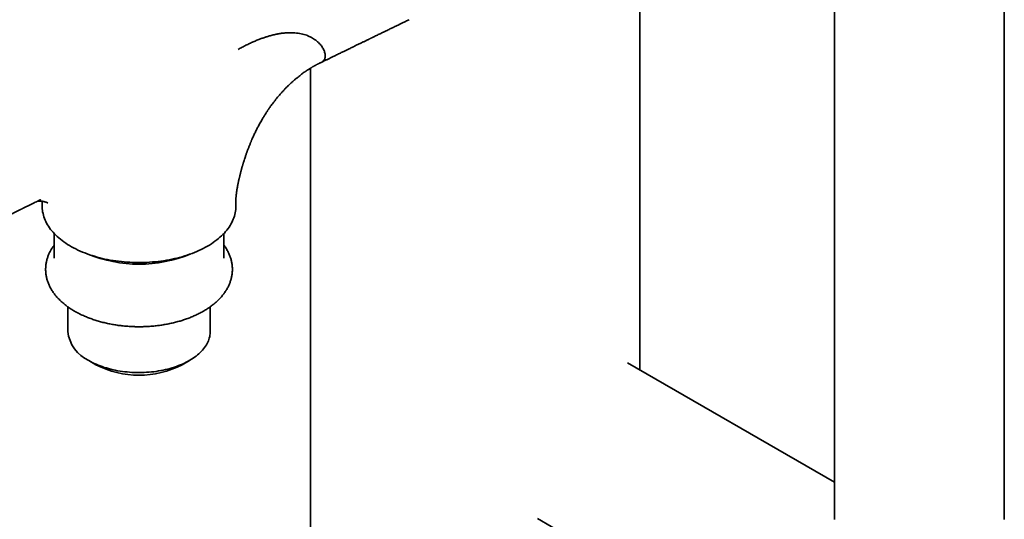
# Model space of a CAD drawing. Header units: millimetres. Extents: x 8 to 960, y 12 to 1994.
# Tile 5 of 24: x 769 to 914, y 754 to 827. Entities that reach past the tile are written whole.
import ezdxf

# ---------------------------------------------------------------- set-up
doc = ezdxf.new("R2010")
doc.units = ezdxf.units.MM

msp = doc.modelspace()

# ---------------------------------------------------------------- linework, layer by layer
at = {"color": 7, "linetype": 'Continuous', "lineweight": 35}
for p, q in [((888.69, 904.51), (888.69, 753.77)), ((913.69, 753.77), (913.69, 904.51)), ((860.03, 775.78), (860.03, 896.96)), ((811.53, 820.18), (811.53, 749.98)), ((772.04, 800.58), (772.04, 799.79)), ((800.54, 799.79), (800.54, 800.66)), ((773.79, 795.84), (773.79, 792.19)), ((798.79, 792.19), (798.79, 795.84)), ((775.81, 785.05), (775.81, 781.42)), ((796.77, 781.42), (796.77, 785.05)), ((778.88, 777.14), (779.94, 776.53)), ((792.64, 776.53), (793.7, 777.14)), ((888.69, 759.23), (858.23, 776.82)), ((844.98, 753.87), (889.55, 728.14))]:
    msp.add_line(p, q, dxfattribs=at)
at = {"color": 7, "linetype": 'Continuous', "lineweight": 35, "flags": 128}
for points in [[(772.04, 799.79), (772.04, 799.73), (772.05, 799.49), (772.07, 799.25), (772.1, 799.01), (772.15, 798.77), (772.21, 798.53), (772.28, 798.29), (772.36, 798.06), (772.45, 797.82), (772.56, 797.59), (772.68, 797.36), (772.81, 797.13), (772.95, 796.9), (773.1, 796.67), (773.27, 796.45), (773.44, 796.23), (773.63, 796.02), (773.83, 795.8), (774.03, 795.59), (774.25, 795.39), (774.48, 795.19), (774.72, 794.99), (774.97, 794.79), (775.23, 794.6), (775.5, 794.42), (775.78, 794.24), (776.06, 794.06), (776.36, 793.89), (776.66, 793.73), (776.98, 793.57), (777.3, 793.41), (777.63, 793.26), (777.96, 793.12), (778.31, 792.98), (778.66, 792.85), (779.01, 792.72), (779.37, 792.6), (779.74, 792.49), (780.12, 792.38), (780.5, 792.28), (780.88, 792.18), (781.27, 792.09), (781.67, 792.01), (782.06, 791.94), (782.46, 791.87), (782.87, 791.81), (783.28, 791.75), (783.69, 791.71), (784.1, 791.66), (784.51, 791.63), (784.93, 791.6), (785.35, 791.59), (785.76, 791.57), (786.18, 791.57), (786.6, 791.57), (787.02, 791.58), (787.44, 791.59), (787.85, 791.62), (788.27, 791.65), (788.68, 791.68), (789.09, 791.73), (789.5, 791.78), (789.91, 791.84), (790.31, 791.9), (790.71, 791.97), (791.11, 792.05), (791.5, 792.14), (791.89, 792.23), (792.27, 792.33), (792.64, 792.43), (793.02, 792.54), (793.38, 792.66), (793.74, 792.78), (794.1, 792.91), (794.44, 793.05), (794.78, 793.19), (795.11, 793.34), (795.44, 793.49), (795.75, 793.65), (796.06, 793.81), (796.36, 793.98), (796.65, 794.15), (796.94, 794.33), (797.21, 794.51), (797.47, 794.7), (797.73, 794.89), (797.97, 795.09), (798.21, 795.29), (798.43, 795.49), (798.65, 795.7), (798.85, 795.91), (799.04, 796.12), (799.22, 796.34), (799.39, 796.56), (799.55, 796.79), (799.7, 797.01), (799.83, 797.24), (799.96, 797.47), (800.07, 797.7), (800.17, 797.94), (800.26, 798.17), (800.33, 798.41), (800.4, 798.65), (800.45, 798.89), (800.49, 799.13), (800.52, 799.37), (800.53, 799.61), (800.54, 799.79)], [(778.88, 777.14), (779.14, 777), (779.4, 776.86), (779.68, 776.73), (779.96, 776.6), (780.25, 776.48), (780.55, 776.36), (780.85, 776.25), (781.16, 776.14), (781.48, 776.05), (781.8, 775.95), (782.13, 775.87), (782.46, 775.79), (782.8, 775.72), (783.14, 775.65), (783.49, 775.59), (783.84, 775.54), (784.19, 775.49), (784.54, 775.46), (784.9, 775.43), (785.25, 775.4), (785.61, 775.38), (785.97, 775.37), (786.33, 775.37), (786.69, 775.38), (787.05, 775.39), (787.41, 775.41), (787.77, 775.43), (788.12, 775.47), (788.48, 775.5), (788.83, 775.55), (789.17, 775.61), (789.52, 775.67), (789.86, 775.73), (790.19, 775.81), (790.53, 775.89), (790.85, 775.98), (791.17, 776.07), (791.49, 776.17), (791.8, 776.28), (792.1, 776.39), (792.4, 776.51), (792.68, 776.63), (792.97, 776.76), (793.24, 776.89), (793.5, 777.03), (793.76, 777.18), (794.01, 777.33), (794.25, 777.49), (794.48, 777.65), (794.7, 777.81), (794.91, 777.98), (795.11, 778.15), (795.3, 778.33), (795.47, 778.51), (795.64, 778.69), (795.8, 778.88), (795.94, 779.07), (796.08, 779.26), (796.2, 779.46), (796.31, 779.66), (796.41, 779.86), (796.5, 780.06), (796.57, 780.26), (796.64, 780.46), (796.69, 780.67), (796.72, 780.88), (796.75, 781.08), (796.76, 781.29), (796.77, 781.42)]]:
    msp.add_lwpolyline(points, dxfattribs=at)
at = {"color": 7, "linetype": 'Continuous', "lineweight": 35}
for centre, radius, start, end in [((786.29, 811.26), 19.93, 247.7786, 292.2245), ((781.09, 781.97), 5.31, 185.9401, 245.38), ((786.29, 788.77), 13.79, 242.5679, 297.4267)]:
    msp.add_arc(centre, radius, start, end, dxfattribs=at)
for points, knots in [([(811.53, 864.51), (811.49, 864.48), (811.11, 864.26), (810.4, 863.84), (809.41, 863.25), (808.45, 862.68), (807.52, 862.14), (806.65, 861.62), (805.83, 861.14), (805.06, 860.69), (804.33, 860.25), (803.62, 859.83), (802.93, 859.43), (802.28, 859.04), (801.65, 858.67), (801.04, 858.31), (800.47, 857.98), (799.92, 857.65), (799.4, 857.34), (798.92, 857.06), (798.47, 856.79), (798.04, 856.54), (797.64, 856.3), (797.23, 856.06), (796.4, 855.58), (795.15, 854.84), (793.46, 853.84), (791.75, 852.83), (790.02, 851.81), (783.67, 848.07), (768.62, 839.19), (742.35, 823.7), (720.85, 811.03), (708.21, 803.58), (706.97, 802.84), (705.72, 802.11), (704.47, 801.37), (703.23, 800.64), (701.99, 799.91), (700.73, 799.16), (699.45, 798.41), (698.17, 797.66), (696.93, 796.92), (695.72, 796.21), (694.82, 795.68), (694.22, 795.32), (693.9, 795.14), (693.57, 794.94), (693.22, 794.73), (692.84, 794.51), (692.43, 794.27), (691.97, 794), (691.46, 793.7), (690.93, 793.38), (690.37, 793.05), (689.78, 792.7), (689.16, 792.34), (688.51, 791.95), (687.83, 791.56), (687.13, 791.14), (686.41, 790.71), (685.65, 790.27), (684.88, 789.81), (684.07, 789.33), (683.24, 788.84), (682.38, 788.34), (681.5, 787.81), (680.59, 787.28), (679.72, 786.77), (678.9, 786.28), (678.13, 785.83), (677.34, 785.36), (676.55, 784.87), (675.77, 784.36), (675.24, 784.01), (674.97, 783.83), (674.96, 783.82)], [0, 0, 0, 0, 0.000905, 0.008401, 0.015661, 0.022684, 0.029471, 0.036021, 0.041818, 0.047416, 0.052816, 0.058017, 0.063019, 0.067823, 0.072428, 0.076834, 0.081042, 0.085052, 0.088862, 0.092474, 0.095698, 0.098745, 0.10171, 0.104684, 0.107667, 0.119867, 0.132218, 0.144719, 0.15737, 0.17013, 0.284101, 0.487621, 0.746647, 0.755765, 0.764883, 0.774001, 0.783118, 0.792236, 0.801344, 0.810296, 0.819905, 0.829263, 0.838373, 0.847232, 0.855842, 0.858059, 0.860376, 0.862826, 0.865409, 0.868125, 0.870974, 0.874503, 0.878217, 0.882115, 0.886199, 0.890557, 0.895107, 0.89985, 0.904785, 0.909913, 0.915233, 0.920746, 0.926452, 0.93235, 0.938441, 0.944724, 0.9512, 0.957868, 0.964729, 0.970255, 0.9759, 0.981674, 0.987605, 0.993653, 0.999811, 1, 1, 1, 1]), ([(813.2, 821.07), (813.32, 821.13), (813.56, 821.25), (813.93, 821.43), (814.31, 821.61), (814.67, 821.79), (815.03, 821.96), (815.36, 822.12), (815.66, 822.27), (815.94, 822.41), (816.19, 822.53), (816.42, 822.64), (816.64, 822.74), (816.83, 822.84), (817.03, 822.94), (817.25, 823.04), (817.48, 823.16), (817.73, 823.28), (818, 823.41), (818.32, 823.57), (818.72, 823.76), (819.09, 823.94), (819.38, 824.08), (819.57, 824.17), (819.75, 824.26), (819.91, 824.33), (820.05, 824.4), (820.17, 824.46), (820.27, 824.51), (820.35, 824.55), (820.42, 824.58), (820.49, 824.62), (820.58, 824.66), (820.69, 824.72), (820.83, 824.78), (821.01, 824.87), (821.25, 824.99), (821.52, 825.12), (821.78, 825.24), (822.03, 825.37), (822.27, 825.48), (822.53, 825.61), (822.81, 825.74), (823.1, 825.88), (823.36, 826.01), (823.6, 826.13), (823.84, 826.24), (824.07, 826.36), (824.31, 826.47), (824.51, 826.57), (824.69, 826.66), (824.88, 826.75), (825.08, 826.85), (825.31, 826.96), (825.55, 827.07), (825.8, 827.19), (825.96, 827.27), (826.04, 827.31)], [0, 0, 0, 0, 0.027761, 0.057343, 0.086363, 0.114821, 0.142717, 0.169498, 0.192787, 0.214153, 0.233594, 0.251563, 0.268867, 0.282841, 0.298032, 0.314749, 0.332992, 0.352712, 0.373399, 0.394917, 0.42968, 0.466415, 0.481386, 0.496529, 0.510486, 0.522902, 0.533959, 0.543418, 0.551278, 0.557539, 0.562418, 0.567459, 0.574306, 0.582961, 0.593423, 0.605692, 0.626986, 0.648355, 0.668752, 0.688179, 0.706635, 0.724121, 0.748953, 0.771521, 0.791824, 0.810158, 0.827203, 0.847612, 0.865856, 0.881934, 0.894345, 0.908756, 0.925079, 0.942665, 0.96138, 0.981223, 1, 1, 1, 1]), ([(800.89, 822.94), (801.08, 823.05), (801.47, 823.26), (802.03, 823.55), (802.58, 823.82), (803.12, 824.06), (803.65, 824.29), (804.16, 824.49), (804.65, 824.66), (805.13, 824.82), (805.65, 824.97), (806.19, 825.11), (806.75, 825.23), (807.29, 825.32), (807.81, 825.37), (808.31, 825.4), (808.78, 825.41), (809.25, 825.38), (809.71, 825.33), (810.16, 825.25), (810.58, 825.15), (810.98, 825.02), (811.34, 824.87), (811.68, 824.7), (812, 824.51), (812.3, 824.3), (812.58, 824.07), (812.83, 823.83), (813.05, 823.58), (813.24, 823.32), (813.4, 823.06), (813.53, 822.8), (813.62, 822.54), (813.68, 822.29), (813.71, 822.05), (813.71, 821.83), (813.67, 821.64), (813.61, 821.47), (813.51, 821.31), (813.39, 821.19), (813.27, 821.11), (813.19, 821.07), (813.17, 821.07)], [0, 0, 0, 0, 0.020228, 0.040419, 0.060594, 0.080771, 0.100964, 0.120825, 0.140723, 0.160664, 0.180654, 0.20669, 0.232812, 0.259011, 0.285276, 0.311588, 0.337926, 0.364265, 0.393732, 0.423123, 0.452394, 0.481499, 0.510392, 0.539025, 0.567352, 0.598108, 0.628388, 0.658143, 0.687327, 0.715903, 0.745511, 0.77437, 0.80246, 0.829771, 0.856304, 0.882066, 0.905667, 0.928624, 0.950964, 0.972726, 0.99395, 1, 1, 1, 1]), ([(800.54, 800.66), (800.54, 800.67), (800.54, 800.69), (800.54, 800.72), (800.54, 800.74), (800.54, 800.76), (800.54, 800.78), (800.54, 800.8), (800.54, 800.83), (800.54, 800.87), (800.54, 800.9), (800.55, 800.94), (800.55, 800.97), (800.55, 801.01), (800.56, 801.06), (800.56, 801.13), (800.57, 801.19), (800.57, 801.24), (800.57, 801.28), (800.58, 801.33), (800.59, 801.41), (800.6, 801.5), (800.61, 801.61), (800.63, 801.74), (800.65, 801.9), (800.67, 802.07), (800.7, 802.24), (800.73, 802.43), (800.76, 802.63), (800.8, 802.8), (800.82, 802.94), (800.85, 803.07), (800.87, 803.19), (800.9, 803.34), (800.94, 803.51), (800.98, 803.7), (801.02, 803.89), (801.06, 804.05), (801.09, 804.19), (801.12, 804.3), (801.14, 804.38), (801.16, 804.46), (801.18, 804.55), (801.21, 804.67), (801.24, 804.81), (801.29, 804.98), (801.34, 805.16), (801.39, 805.36), (801.44, 805.55), (801.49, 805.72), (801.53, 805.86), (801.57, 805.97), (801.59, 806.06), (801.62, 806.17), (801.66, 806.3), (801.73, 806.5), (801.81, 806.76), (801.9, 807.03), (801.98, 807.27), (802.05, 807.47), (802.1, 807.62), (802.14, 807.73), (802.17, 807.81), (802.2, 807.89), (802.24, 807.99), (802.28, 808.12), (802.34, 808.26), (802.4, 808.43), (802.47, 808.61), (802.55, 808.81), (802.63, 809), (802.69, 809.16), (802.75, 809.3), (802.8, 809.41), (802.84, 809.52), (802.89, 809.63), (802.97, 809.82), (803.08, 810.04), (803.2, 810.31), (803.31, 810.56), (803.44, 810.81), (803.57, 811.08), (803.69, 811.33), (803.83, 811.58), (803.97, 811.85), (804.13, 812.15), (804.3, 812.44), (804.45, 812.7), (804.59, 812.93), (804.72, 813.15), (804.87, 813.39), (805, 813.59), (805.11, 813.76), (805.18, 813.87), (805.24, 813.97), (805.3, 814.04), (805.35, 814.12), (805.43, 814.23), (805.53, 814.39), (805.68, 814.59), (805.84, 814.82), (806.06, 815.1), (806.31, 815.43), (806.56, 815.74), (806.78, 816.01), (806.97, 816.23), (807.15, 816.44), (807.32, 816.63), (807.47, 816.79), (807.59, 816.92), (807.69, 817.02), (807.78, 817.12), (807.89, 817.23), (808.01, 817.36), (808.15, 817.5), (808.29, 817.63), (808.43, 817.77), (808.59, 817.92), (808.77, 818.08), (808.94, 818.24), (809.11, 818.39), (809.27, 818.53), (809.43, 818.66), (809.61, 818.8), (809.82, 818.98), (810.08, 819.17), (810.34, 819.38), (810.55, 819.53), (810.7, 819.63), (810.77, 819.68), (810.84, 819.73), (810.92, 819.78), (811.01, 819.85), (811.13, 819.92), (811.27, 820.01), (811.4, 820.1), (811.53, 820.18), (811.64, 820.25), (811.73, 820.3), (811.81, 820.35), (811.91, 820.41), (812.02, 820.47), (812.15, 820.54), (812.26, 820.6), (812.35, 820.65), (812.42, 820.69), (812.49, 820.73), (812.56, 820.77), (812.65, 820.81), (812.75, 820.86), (812.87, 820.92), (813.02, 820.99), (813.12, 821.04), (813.18, 821.06)], [0, 0, 0, 0, 0.0044, 0.00786, 0.010396, 0.01218, 0.014218, 0.016679, 0.019507, 0.022125, 0.025509, 0.028482, 0.031637, 0.034999, 0.038311, 0.04194, 0.045331, 0.047843, 0.049548, 0.052248, 0.05618, 0.061066, 0.065635, 0.073386, 0.080649, 0.088022, 0.095378, 0.103558, 0.112459, 0.11974, 0.125336, 0.129522, 0.134553, 0.140427, 0.14714, 0.154688, 0.162243, 0.168758, 0.174236, 0.178273, 0.181479, 0.18396, 0.187165, 0.191559, 0.197106, 0.202904, 0.210744, 0.218266, 0.225472, 0.232145, 0.237795, 0.24151, 0.244589, 0.24797, 0.252942, 0.259503, 0.2711, 0.281326, 0.290182, 0.297711, 0.304086, 0.307175, 0.309914, 0.312679, 0.316475, 0.321352, 0.327035, 0.332662, 0.340339, 0.347785, 0.354981, 0.361321, 0.366541, 0.370586, 0.37432, 0.378771, 0.384018, 0.395072, 0.405252, 0.41449, 0.424524, 0.43526, 0.445359, 0.45448, 0.465911, 0.478039, 0.490552, 0.501747, 0.510625, 0.519721, 0.529588, 0.540481, 0.546515, 0.55169, 0.555683, 0.558658, 0.562036, 0.566148, 0.573692, 0.582879, 0.593658, 0.604861, 0.622333, 0.639659, 0.650841, 0.661973, 0.673062, 0.683323, 0.691977, 0.699019, 0.704443, 0.708713, 0.714795, 0.72246, 0.730144, 0.737708, 0.745155, 0.754342, 0.76377, 0.773457, 0.783158, 0.791675, 0.799588, 0.80785, 0.82019, 0.833845, 0.848428, 0.862388, 0.866933, 0.870987, 0.874543, 0.878019, 0.883023, 0.889551, 0.896396, 0.904426, 0.911129, 0.91668, 0.921283, 0.925308, 0.930324, 0.936366, 0.943271, 0.950213, 0.954072, 0.957912, 0.961731, 0.965534, 0.970032, 0.975647, 0.982482, 0.990581, 1, 1, 1, 1]), ([(710.19, 769.97), (710.22, 769.99), (710.27, 770.01), (710.36, 770.06), (710.46, 770.11), (710.59, 770.17), (710.74, 770.25), (710.9, 770.33), (711.06, 770.42), (711.21, 770.49), (711.38, 770.58), (711.56, 770.67), (711.75, 770.77), (711.93, 770.86), (712.1, 770.95), (712.28, 771.04), (712.47, 771.14), (712.62, 771.21), (712.75, 771.28), (712.88, 771.34), (713.02, 771.42), (713.18, 771.5), (713.38, 771.6), (713.63, 771.73), (713.9, 771.87), (714.16, 772), (714.41, 772.12), (714.63, 772.24), (714.84, 772.35), (715.04, 772.45), (715.22, 772.54), (715.37, 772.61), (715.48, 772.67), (715.56, 772.71), (715.63, 772.75), (715.74, 772.8), (715.86, 772.86), (716.01, 772.94), (716.22, 773.05), (716.5, 773.19), (716.79, 773.34), (717.05, 773.47), (717.25, 773.57), (717.44, 773.67), (717.61, 773.75), (717.76, 773.83), (717.91, 773.91), (718.08, 773.99), (718.28, 774.09), (718.51, 774.21), (718.75, 774.33), (718.99, 774.45), (719.24, 774.58), (719.53, 774.73), (719.84, 774.88), (720.17, 775.05), (720.48, 775.21), (720.78, 775.36), (721.05, 775.5), (721.3, 775.63), (721.54, 775.75), (721.8, 775.88), (722.07, 776.02), (722.32, 776.14), (722.55, 776.26), (722.73, 776.35), (722.9, 776.43), (723.05, 776.51), (723.17, 776.57), (723.27, 776.62), (723.35, 776.66), (723.43, 776.7), (723.52, 776.75), (723.65, 776.81), (723.81, 776.89), (723.98, 776.98), (724.17, 777.08), (724.37, 777.18), (724.56, 777.27), (724.74, 777.37), (724.92, 777.46), (725.1, 777.55), (725.28, 777.64), (725.46, 777.73), (725.62, 777.81), (725.75, 777.87), (725.86, 777.93), (725.94, 777.97), (726.02, 778.01), (726.09, 778.05), (726.19, 778.1), (726.3, 778.15), (726.43, 778.22), (726.58, 778.29), (726.74, 778.38), (726.94, 778.48), (727.17, 778.59), (727.43, 778.72), (727.66, 778.84), (727.88, 778.95), (728.09, 779.05), (728.29, 779.16), (728.49, 779.26), (728.76, 779.39), (729.12, 779.57), (729.56, 779.8), (730.04, 780.04), (730.55, 780.3), (730.95, 780.5), (731.23, 780.64), (731.37, 780.71), (731.49, 780.77), (731.58, 780.82), (731.66, 780.86), (731.72, 780.89), (731.77, 780.91), (731.85, 780.95), (731.96, 781.01), (732.12, 781.09), (732.31, 781.18), (732.53, 781.29), (732.78, 781.42), (733.06, 781.56), (733.36, 781.71), (733.68, 781.87), (733.95, 782.01), (734.18, 782.12), (734.34, 782.21), (734.49, 782.28), (734.6, 782.33), (734.68, 782.37), (734.76, 782.41), (734.84, 782.45), (734.92, 782.49), (735, 782.54), (735.09, 782.58), (735.22, 782.65), (735.4, 782.73), (735.62, 782.85), (735.9, 782.98), (736.22, 783.15), (736.6, 783.34), (736.92, 783.5), (737.16, 783.62), (737.32, 783.7), (737.46, 783.77), (737.58, 783.83), (737.67, 783.87), (737.75, 783.91), (737.83, 783.95), (737.92, 784), (738.04, 784.06), (738.18, 784.13), (738.33, 784.21), (738.56, 784.32), (738.87, 784.47), (739.21, 784.64), (739.5, 784.79), (739.74, 784.91), (739.97, 785.03), (740.18, 785.13), (740.36, 785.22), (740.5, 785.29), (740.61, 785.35), (740.69, 785.39), (740.75, 785.42), (740.81, 785.45), (740.88, 785.48), (740.96, 785.52), (741.06, 785.57), (741.2, 785.64), (741.35, 785.72), (741.52, 785.8), (741.7, 785.89), (741.92, 786), (742.2, 786.14), (742.53, 786.31), (742.86, 786.47), (743.2, 786.64), (743.5, 786.79), (743.76, 786.92), (743.98, 787.03), (744.18, 787.13), (744.39, 787.24), (744.63, 787.35), (744.89, 787.48), (745.32, 787.7), (745.92, 788), (746.49, 788.28), (746.86, 788.47), (747.04, 788.56), (747.19, 788.63), (747.31, 788.7), (747.42, 788.75), (747.53, 788.8), (747.66, 788.87), (747.81, 788.94), (747.99, 789.03), (748.2, 789.14), (748.5, 789.29), (748.89, 789.48), (749.27, 789.67), (749.56, 789.81), (749.74, 789.9), (749.91, 789.99), (750.06, 790.06), (750.19, 790.13), (750.29, 790.18), (750.37, 790.22), (750.45, 790.26), (750.53, 790.3), (750.64, 790.35), (750.76, 790.41), (750.9, 790.48), (751.11, 790.59), (751.38, 790.72), (751.7, 790.88), (752, 791.03), (752.28, 791.17), (752.61, 791.33), (752.98, 791.51), (753.3, 791.68), (753.55, 791.8), (753.69, 791.87), (753.82, 791.93), (753.92, 791.98), (753.99, 792.02), (754.06, 792.05), (754.14, 792.09), (754.23, 792.14), (754.34, 792.19), (754.47, 792.26), (754.62, 792.33), (754.82, 792.43), (755.06, 792.55), (755.35, 792.69), (755.64, 792.84), (755.92, 792.98), (756.2, 793.12), (756.48, 793.25), (756.75, 793.39), (757, 793.51), (757.21, 793.62), (757.39, 793.71), (757.54, 793.78), (757.66, 793.84), (757.74, 793.88), (757.81, 793.91), (757.88, 793.95), (757.96, 793.99), (758.07, 794.04), (758.2, 794.11), (758.39, 794.2), (758.63, 794.32), (758.9, 794.46), (759.17, 794.59), (759.41, 794.71), (759.65, 794.83), (759.86, 794.93), (760.06, 795.03), (760.24, 795.12), (760.43, 795.21), (760.63, 795.31), (760.82, 795.41), (761, 795.49), (761.13, 795.56), (761.23, 795.61), (761.32, 795.65), (761.39, 795.69), (761.45, 795.72), (761.52, 795.75), (761.6, 795.79), (761.73, 795.85), (761.9, 795.94), (762.09, 796.03), (762.31, 796.14), (762.59, 796.28), (762.93, 796.45), (763.29, 796.63), (763.61, 796.79), (763.9, 796.93), (764.16, 797.06), (764.42, 797.18), (764.64, 797.3), (764.84, 797.39), (765.01, 797.48), (765.17, 797.55), (765.31, 797.62), (765.44, 797.69), (765.59, 797.76), (765.75, 797.84), (765.93, 797.93), (766.12, 798.03), (766.32, 798.13), (766.54, 798.24), (766.79, 798.36), (767.07, 798.49), (767.38, 798.65), (767.64, 798.78), (767.85, 798.88), (767.99, 798.95), (768.14, 799.02), (768.29, 799.1), (768.44, 799.17), (768.59, 799.24), (768.71, 799.3), (768.82, 799.36), (768.9, 799.4), (768.97, 799.43), (769.04, 799.47), (769.14, 799.51), (769.26, 799.57), (769.42, 799.66), (769.63, 799.76), (769.85, 799.87), (770.14, 800.01), (770.47, 800.17), (770.83, 800.35), (771.17, 800.51), (771.45, 800.66), (771.68, 800.77), (771.81, 800.83), (771.85, 800.85)], [0, 0, 0, 0, 0.001406, 0.002596, 0.004229, 0.006307, 0.008831, 0.011588, 0.014216, 0.016709, 0.019066, 0.022497, 0.025593, 0.028357, 0.030919, 0.034167, 0.03722, 0.040088, 0.04168, 0.043669, 0.046055, 0.048736, 0.051368, 0.056141, 0.060639, 0.064861, 0.068808, 0.072479, 0.075825, 0.079283, 0.082215, 0.084622, 0.086504, 0.087345, 0.088587, 0.090258, 0.092357, 0.094816, 0.097276, 0.102879, 0.108203, 0.111836, 0.115261, 0.118335, 0.121052, 0.123413, 0.125714, 0.128418, 0.131697, 0.135493, 0.139423, 0.14342, 0.147484, 0.151609, 0.157382, 0.162764, 0.167772, 0.172581, 0.177257, 0.181011, 0.184884, 0.188956, 0.193435, 0.198331, 0.201255, 0.204303, 0.207129, 0.209546, 0.211556, 0.213133, 0.214319, 0.215503, 0.216976, 0.219103, 0.221639, 0.224574, 0.227686, 0.230872, 0.234133, 0.236981, 0.239883, 0.24284, 0.245851, 0.248807, 0.251344, 0.253497, 0.255266, 0.25665, 0.257636, 0.25885, 0.260373, 0.262205, 0.264345, 0.266794, 0.269506, 0.272169, 0.276655, 0.280794, 0.284588, 0.288056, 0.291401, 0.294678, 0.297889, 0.301136, 0.307979, 0.315246, 0.322997, 0.331269, 0.340078, 0.342569, 0.344812, 0.346733, 0.348333, 0.349612, 0.35057, 0.351288, 0.352094, 0.354178, 0.356798, 0.359953, 0.363465, 0.367482, 0.372034, 0.377121, 0.38204, 0.387374, 0.390333, 0.393204, 0.395596, 0.397249, 0.398548, 0.399735, 0.400989, 0.402309, 0.403696, 0.405149, 0.40667, 0.410071, 0.413736, 0.417546, 0.423384, 0.429507, 0.435916, 0.438867, 0.441473, 0.443732, 0.445645, 0.44721, 0.448171, 0.449407, 0.451001, 0.452951, 0.455258, 0.457747, 0.460181, 0.466573, 0.472527, 0.476745, 0.480711, 0.484425, 0.487796, 0.490747, 0.493278, 0.494747, 0.496026, 0.497114, 0.498013, 0.498917, 0.500223, 0.501941, 0.504068, 0.506605, 0.509487, 0.512358, 0.515165, 0.52049, 0.525567, 0.531298, 0.536782, 0.542042, 0.545877, 0.549399, 0.552598, 0.555912, 0.559676, 0.563891, 0.568537, 0.580619, 0.593082, 0.59621, 0.598988, 0.601417, 0.603495, 0.605224, 0.606693, 0.608767, 0.611275, 0.614219, 0.617598, 0.62125, 0.628754, 0.636696, 0.639693, 0.642742, 0.645562, 0.647996, 0.650046, 0.651711, 0.652991, 0.654059, 0.655428, 0.657103, 0.659085, 0.661374, 0.663946, 0.66939, 0.674517, 0.679326, 0.683843, 0.688516, 0.694908, 0.701812, 0.704494, 0.706829, 0.708813, 0.710447, 0.711609, 0.712591, 0.713812, 0.715321, 0.717117, 0.7192, 0.72157, 0.724183, 0.728875, 0.733528, 0.738142, 0.742716, 0.747252, 0.751749, 0.756207, 0.760453, 0.763775, 0.766632, 0.769025, 0.770953, 0.772417, 0.773186, 0.774228, 0.775616, 0.777351, 0.779432, 0.78186, 0.786573, 0.791055, 0.795291, 0.799279, 0.803021, 0.806777, 0.809596, 0.812533, 0.815588, 0.818762, 0.822053, 0.825195, 0.827033, 0.828645, 0.830032, 0.831194, 0.832131, 0.833072, 0.834285, 0.836441, 0.83913, 0.842352, 0.84599, 0.849544, 0.856113, 0.862137, 0.86714, 0.871696, 0.875979, 0.880084, 0.884009, 0.886968, 0.889753, 0.892243, 0.894434, 0.896504, 0.898912, 0.901537, 0.904378, 0.907436, 0.91071, 0.914231, 0.918167, 0.92267, 0.927641, 0.933079, 0.935343, 0.93768, 0.940088, 0.942569, 0.945089, 0.94735, 0.94944, 0.951137, 0.952441, 0.953434, 0.954616, 0.956073, 0.957804, 0.960633, 0.96398, 0.96778, 0.971531, 0.977853, 0.983691, 0.989045, 0.993917, 0.997671, 1, 1, 1, 1]), ([(771.37, 800.61), (771.39, 800.62), (771.42, 800.62), (771.46, 800.62), (771.5, 800.62), (771.54, 800.62), (771.58, 800.62), (771.62, 800.62), (771.66, 800.62), (771.73, 800.62), (771.84, 800.61), (771.97, 800.59), (772.11, 800.57), (772.23, 800.55), (772.36, 800.52), (772.47, 800.49), (772.55, 800.47), (772.6, 800.45), (772.63, 800.44), (772.66, 800.43), (772.69, 800.42), (772.71, 800.41), (772.73, 800.4), (772.75, 800.39), (772.76, 800.39), (772.77, 800.38), (772.79, 800.37), (772.8, 800.37), (772.81, 800.36), (772.81, 800.36), (772.82, 800.36), (772.83, 800.35), (772.83, 800.35), (772.84, 800.35), (772.84, 800.35), (772.84, 800.35), (772.84, 800.34), (772.85, 800.34), (772.85, 800.34)], [0, 0, 0, 0, 0.045862, 0.072641, 0.096659, 0.119416, 0.143956, 0.169224, 0.194462, 0.21961, 0.280922, 0.3555, 0.416012, 0.480173, 0.541319, 0.607122, 0.673177, 0.695225, 0.716905, 0.73837, 0.761319, 0.786298, 0.801962, 0.81724, 0.832682, 0.848812, 0.865482, 0.880276, 0.893048, 0.90514, 0.917153, 0.931677, 0.948447, 0.96619, 0.975733, 0.984429, 0.992482, 1, 1, 1, 1]), ([(772.85, 800.34), (772.85, 800.34), (772.85, 800.34), (772.85, 800.34), (772.85, 800.34)], [0, 0, 0, 0, 0.59108, 1, 1, 1, 1]), ([(773.79, 794.13), (773.74, 794.07), (773.65, 793.94), (773.51, 793.73), (773.37, 793.51), (773.24, 793.29), (773.13, 793.06), (773.02, 792.83), (772.93, 792.6), (772.84, 792.36), (772.76, 792.13), (772.7, 791.89), (772.65, 791.65), (772.6, 791.41), (772.57, 791.17), (772.55, 790.93), (772.54, 790.69), (772.54, 790.44), (772.55, 790.2), (772.57, 789.96), (772.6, 789.71), (772.65, 789.47), (772.7, 789.22), (772.77, 788.98), (772.85, 788.74), (772.94, 788.49), (773.05, 788.25), (773.16, 788.01), (773.29, 787.77), (773.42, 787.53), (773.58, 787.3), (773.74, 787.06), (773.91, 786.83), (774.1, 786.6), (774.3, 786.38), (774.51, 786.16), (774.73, 785.94), (774.96, 785.73), (775.19, 785.53), (775.43, 785.34), (775.66, 785.16), (775.9, 784.98), (776.15, 784.81), (776.41, 784.65), (776.67, 784.48), (776.94, 784.33), (777.22, 784.18), (777.5, 784.03), (777.79, 783.89), (778.09, 783.75), (778.39, 783.62), (778.7, 783.49), (779.01, 783.37), (779.33, 783.26), (779.65, 783.15), (779.97, 783.04), (780.3, 782.94), (780.64, 782.85), (780.97, 782.76), (781.32, 782.68), (781.66, 782.6), (782.01, 782.53), (782.36, 782.47), (782.71, 782.41), (783.06, 782.35), (783.42, 782.3), (783.77, 782.26), (784.13, 782.22), (784.48, 782.19), (784.83, 782.17), (785.17, 782.15), (785.46, 782.14), (785.73, 782.13), (785.99, 782.12), (786.31, 782.12), (786.61, 782.12), (786.89, 782.13), (787.12, 782.14), (787.41, 782.15), (787.7, 782.16), (788.01, 782.19), (788.33, 782.21), (788.66, 782.24), (788.99, 782.28), (789.32, 782.32), (789.66, 782.37), (789.99, 782.43), (790.33, 782.49), (790.67, 782.55), (791.01, 782.62), (791.34, 782.7), (791.68, 782.78), (792.01, 782.87), (792.34, 782.96), (792.66, 783.06), (792.98, 783.17), (793.3, 783.28), (793.61, 783.39), (793.92, 783.51), (794.23, 783.64), (794.53, 783.77), (794.82, 783.91), (795.11, 784.05), (795.39, 784.2), (795.67, 784.35), (795.94, 784.51), (796.2, 784.67), (796.46, 784.84), (796.71, 785.01), (796.95, 785.19), (797.19, 785.37), (797.41, 785.55), (797.63, 785.74), (797.84, 785.94), (798.05, 786.13), (798.24, 786.34), (798.42, 786.54), (798.6, 786.75), (798.76, 786.96), (798.92, 787.18), (799.07, 787.4), (799.2, 787.62), (799.33, 787.85), (799.45, 788.07), (799.55, 788.3), (799.65, 788.54), (799.73, 788.77), (799.81, 789), (799.87, 789.24), (799.93, 789.48), (799.97, 789.72), (800, 789.96), (800.03, 790.2), (800.04, 790.45), (800.04, 790.69), (800.03, 790.93), (800, 791.18), (799.97, 791.42), (799.93, 791.67), (799.87, 791.91), (799.8, 792.15), (799.72, 792.4), (799.63, 792.64), (799.53, 792.88), (799.41, 793.12), (799.29, 793.36), (799.15, 793.6), (799, 793.84), (798.88, 794.01), (798.8, 794.11), (798.79, 794.13)], [0, 0, 0, 0, 0.005799, 0.012691, 0.019565, 0.026419, 0.033253, 0.040067, 0.046862, 0.05364, 0.060402, 0.067151, 0.073891, 0.080626, 0.087361, 0.094099, 0.100846, 0.107608, 0.11439, 0.121196, 0.128031, 0.134902, 0.141812, 0.148767, 0.15577, 0.162827, 0.169939, 0.177108, 0.184337, 0.191625, 0.198971, 0.206375, 0.213833, 0.221343, 0.2289, 0.236502, 0.244143, 0.251819, 0.259525, 0.266454, 0.27339, 0.280332, 0.287276, 0.294222, 0.301169, 0.308114, 0.315057, 0.321997, 0.328933, 0.335865, 0.342793, 0.349716, 0.356633, 0.363545, 0.370451, 0.377351, 0.384246, 0.391134, 0.398015, 0.40489, 0.411756, 0.418615, 0.425463, 0.4323, 0.439124, 0.445929, 0.452709, 0.459453, 0.466139, 0.472722, 0.479089, 0.48521, 0.489542, 0.493891, 0.500009, 0.507542, 0.51057, 0.515599, 0.520819, 0.526417, 0.53226, 0.538293, 0.544474, 0.550772, 0.557165, 0.563635, 0.570169, 0.576758, 0.583394, 0.59007, 0.596781, 0.603522, 0.610291, 0.617084, 0.623899, 0.630734, 0.637587, 0.644457, 0.651341, 0.65824, 0.665152, 0.672075, 0.67901, 0.685955, 0.692908, 0.69987, 0.706839, 0.713813, 0.720792, 0.727774, 0.734758, 0.741741, 0.748722, 0.755699, 0.762671, 0.769634, 0.776587, 0.783528, 0.790455, 0.797365, 0.804258, 0.811132, 0.817986, 0.82482, 0.831634, 0.838429, 0.845206, 0.851968, 0.858718, 0.865458, 0.872193, 0.878927, 0.885666, 0.892413, 0.899175, 0.905957, 0.912763, 0.919598, 0.926468, 0.933379, 0.940333, 0.947337, 0.954394, 0.961506, 0.968675, 0.975904, 0.983192, 0.990538, 0.997941, 1, 1, 1, 1])]:
    msp.add_open_spline(points, degree=3, knots=knots, dxfattribs=at)

doc.saveas('drawing.dxf')
